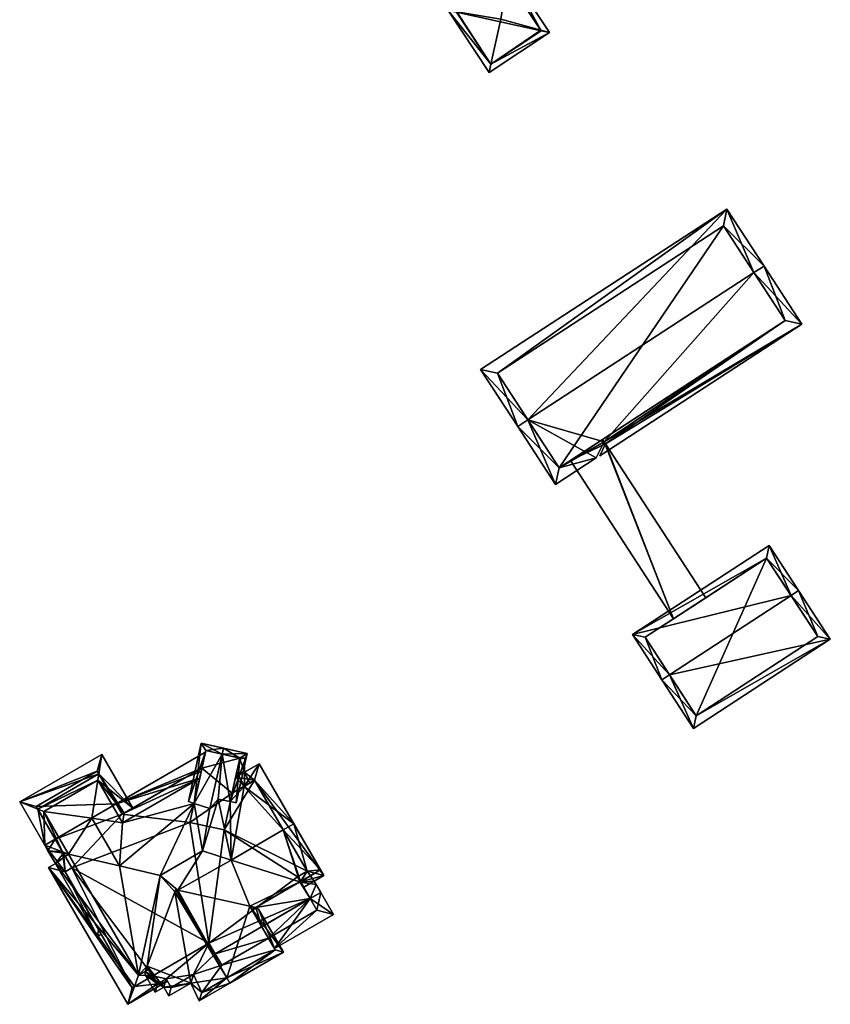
# Model space of a CAD drawing. Header units: inches. Extents: x 2685601 to 2690022, y 1235992 to 1239010.
# Tile 135 of 256: x 2685762 to 2685828, y 1238362 to 1238443. Entities that reach past the tile are written whole.
import ezdxf

# ---------------------------------------------------------------- set-up
doc = ezdxf.new("R2010")
doc.units = ezdxf.units.IN
doc.header["$MEASUREMENT"] = 0
doc.layers.add('Gebaeude Einzelhaus', color=10, linetype='Continuous')
doc.layers.add('Offenes Gebaeude', color=10, linetype='Continuous')

msp = doc.modelspace()

# ---------------------------------------------------------------- meshes
at = {"layer": 'Gebaeude Einzelhaus'}
mesh = msp.add_polyface(dxfattribs=at)
corners = [(2685804.455, 1238442.184, 411.267), (2685801.816, 1238447.093, 410.763), (2685801.698, 1238446.365, 411.267), (2685805.186, 1238441.982, 410.763), (2685801.168, 1238443.091, 413.531), (2685800.36, 1238439.399, 411.204), (2685800.207, 1238438.699, 410.763), (2685797.563, 1238443.69, 411.227), (2685796.837, 1238443.81, 410.763), (2685804.494, 1238442.124, 411.204), (2685801.674, 1238446.401, 411.226), (2685800.349, 1238439.392, 411.193), (2685797.53, 1238443.668, 411.193), (2685801.674, 1238446.401, 404.594), (2685804.494, 1238442.124, 404.594), (2685797.53, 1238443.668, 404.594), (2685800.349, 1238439.392, 404.594)]
mesh.append_faces([[corners[k] for k in face] for face in [(11, 5, 6), (12, 11, 8), (7, 12, 8), (8, 11, 6), (10, 7, 1), (2, 10, 1), (0, 2, 1), (1, 7, 8), (3, 5, 9), (9, 0, 3), (6, 5, 3), (3, 0, 1), (7, 5, 4), (7, 8, 5), (5, 8, 6), (2, 7, 4), (2, 1, 7), (7, 1, 8), (5, 0, 4), (6, 3, 5), (5, 3, 0), (0, 2, 4), (3, 1, 0), (0, 1, 2)]], dxfattribs={"color": 13})
mesh.append_faces([[corners[k] for k in face] for face in [(14, 16, 15), (14, 15, 13), (11, 16, 14), (11, 14, 5), (5, 14, 9), (15, 16, 11), (12, 15, 11), (13, 15, 12), (7, 13, 12), (10, 13, 7), (0, 10, 2), (14, 13, 9), (9, 13, 10), (9, 10, 0)]], dxfattribs={"color": 41})
mesh = msp.add_polyface(dxfattribs=at)
corners = [(2685803.401, 1238410.139, 413.009), (2685809.027, 1238407.011, 410.166), (2685809.67, 1238408.335, 410.544), (2685805.671, 1238404.824, 410.166), (2685825.931, 1238418.026, 410.166), (2685809.779, 1238408.167, 410.445), (2685821.986, 1238422.249, 413.009), (2685809.306, 1238407.193, 410.166), (2685822.824, 1238422.795, 413.009), (2685802.564, 1238409.593, 413.009), (2685819.771, 1238427.479, 410.165), (2685799.511, 1238414.276, 410.166), (2685805.963, 1238406.208, 410.665), (2685824.548, 1238418.318, 410.665), (2685819.48, 1238426.095, 410.674), (2685800.895, 1238413.985, 410.673), (2685819.48, 1238426.095, 403.259), (2685824.548, 1238418.318, 403.259), (2685800.895, 1238413.985, 403.259), (2685805.963, 1238406.208, 403.259), (2685806.892, 1238406.813, 409.496), (2685809.538, 1238408.537, 410.544), (2685806.892, 1238406.813, 409.596), (2685809.538, 1238408.537, 410.445)]
mesh.append_faces([[corners[k] for k in face] for face in [(10, 15, 11), (11, 15, 9), (9, 15, 0), (8, 14, 10), (10, 14, 15), (8, 6, 14), (5, 4, 7), (2, 13, 5), (5, 13, 4), (4, 13, 8), (8, 13, 6), (3, 12, 1), (1, 12, 2), (2, 12, 13), (3, 9, 12), (12, 9, 0), (0, 11, 9), (8, 10, 6), (6, 10, 0), (0, 10, 11), (3, 0, 9), (6, 4, 8), (4, 5, 7), (0, 2, 6), (6, 2, 4), (4, 2, 5), (3, 1, 0), (0, 1, 2)]], dxfattribs={"color": 13})
mesh.append_faces([[corners[k] for k in face] for face in [(16, 19, 18), (17, 19, 16), (13, 21, 23), (23, 17, 13), (20, 19, 23), (23, 19, 17), (21, 12, 22), (22, 12, 20), (12, 21, 13), (20, 12, 19), (12, 18, 19), (0, 15, 12), (12, 15, 18), (15, 16, 18), (15, 14, 16), (6, 13, 14), (14, 13, 16), (16, 13, 17)]], dxfattribs={"color": 41})
mesh = msp.add_polyface(dxfattribs=at)
corners = [(2685825.042, 1238395.695, 412.44), (2685828.274, 1238392.11, 410.924), (2685825.67, 1238396.104, 412.44), (2685815.051, 1238389.183, 412.44), (2685817.025, 1238384.78, 410.924), (2685814.423, 1238388.774, 412.44), (2685823.25, 1238399.819, 410.923), (2685812.001, 1238392.489, 410.923), (2685827.236, 1238392.329, 411.162), (2685817.244, 1238385.818, 411.162), (2685823.031, 1238398.781, 411.18), (2685813.039, 1238392.27, 411.18), (2685827.236, 1238392.329, 403.259), (2685823.031, 1238398.781, 403.259), (2685818.023, 1238395.518, 410.545), (2685815.377, 1238393.793, 409.496), (2685813.039, 1238392.27, 403.259), (2685815.377, 1238393.793, 409.596), (2685818.023, 1238395.518, 410.445), (2685817.244, 1238385.818, 403.259)]
mesh.append_faces([[corners[k] for k in face] for face in [(3, 9, 5), (11, 3, 5), (5, 9, 4), (10, 11, 7), (7, 11, 5), (6, 10, 7), (0, 10, 2), (8, 0, 2), (2, 10, 6), (1, 9, 8), (4, 9, 1), (1, 8, 2), (0, 7, 3), (3, 7, 5), (2, 6, 0), (0, 6, 7), (4, 3, 5), (4, 1, 3), (3, 1, 0), (0, 1, 2)]], dxfattribs={"color": 13})
mesh.append_faces([[corners[k] for k in face] for face in [(13, 19, 16), (12, 19, 13), (8, 9, 12), (12, 9, 19), (3, 19, 9), (3, 16, 19), (3, 11, 16), (18, 13, 15), (15, 13, 16), (14, 10, 18), (18, 10, 13), (17, 11, 14), (11, 17, 15), (11, 15, 16), (14, 11, 10), (0, 13, 10), (0, 12, 13), (0, 8, 12)]], dxfattribs={"color": 41})
mesh = msp.add_polyface(dxfattribs=at)
corners = [(2685778.247, 1238382.666, 423.838), (2685777.254, 1238378.179, 423.838), (2685777.925, 1238378.962, 423.389), (2685778.921, 1238378.759, 422.451), (2685780.31, 1238382.721, 421.989), (2685779.411, 1238378.659, 421.989), (2685778.355, 1238383.154, 423.838), (2685775.949, 1238378.613, 422.484), (2685776.531, 1238383.558, 421.989), (2685775.473, 1238378.771, 421.989), (2685779.714, 1238382.341, 422.451), (2685776.911, 1238382.961, 422.484), (2685779.714, 1238382.341, 420.001), (2685776.911, 1238382.961, 406.981), (2685779.714, 1238382.341, 406.981), (2685776.59, 1238381.508, 420.045), (2685776.527, 1238381.227, 420.174), (2685776.408, 1238380.687, 420.424), (2685776.59, 1238381.508, 406.981), (2685779.072, 1238379.439, 421.869), (2685779.072, 1238379.439, 420.465), (2685779.072, 1238379.439, 406.981), (2685778.406, 1238376.431, 406.981), (2685775.604, 1238377.051, 406.981)]
mesh.append_faces([[corners[k] for k in face] for face in [(6, 11, 8), (8, 11, 9), (9, 11, 7), (6, 0, 11), (5, 10, 4), (4, 10, 6), (6, 10, 0), (5, 3, 10), (0, 7, 1), (6, 8, 0), (0, 8, 7), (7, 8, 9), (0, 4, 6), (0, 3, 4), (4, 3, 5), (0, 2, 3), (0, 1, 2)]], dxfattribs={"color": 13})
mesh.append_faces([[corners[k] for k in face] for face in [(21, 18, 14), (14, 18, 13), (21, 23, 18), (21, 22, 23), (12, 21, 14), (12, 20, 21), (12, 19, 20), (12, 10, 19), (19, 10, 3), (15, 13, 18), (7, 11, 17), (17, 11, 16), (16, 11, 15), (15, 11, 13), (11, 12, 13), (13, 12, 14), (11, 10, 12), (11, 0, 10)]], dxfattribs={"color": 41})
mesh = msp.add_polyface(dxfattribs=at)
corners = [(2685769.539, 1238378.581, 406.981), (2685762.968, 1238378.363, 406.981), (2685767.985, 1238381.268, 406.981), (2685764.523, 1238375.677, 406.981), (2685762.968, 1238378.363, 420.024), (2685764.523, 1238375.677, 419.43), (2685763.099, 1238378.137, 420.179), (2685765.135, 1238374.621, 420.179), (2685767.985, 1238381.268, 420.023), (2685770.04, 1238377.716, 406.981), (2685765.899, 1238373.301, 406.981), (2685761.601, 1238378.728, 419.43), (2685768.349, 1238382.634, 419.43), (2685768.116, 1238381.042, 420.178), (2685763.658, 1238375.176, 419.43), (2685769.801, 1238373.465, 424.293), (2685767.523, 1238377.401, 424.293), (2685765.618, 1238374.44, 420.424), (2685763.589, 1238377.944, 420.424), (2685768.039, 1238380.52, 420.424), (2685763.921, 1238374.72, 419.754)]
mesh.append_faces([[corners[k] for k in face] for face in [(11, 4, 6), (12, 8, 11), (11, 8, 4), (12, 13, 8), (11, 6, 14), (14, 6, 7), (15, 16, 17), (17, 16, 18), (19, 18, 16), (13, 6, 19), (19, 6, 18), (12, 11, 13), (13, 11, 6), (14, 6, 11), (14, 18, 6), (14, 7, 18), (18, 7, 17), (7, 20, 5), (5, 20, 14), (20, 5, 14), (20, 7, 5)]], dxfattribs={"color": 13})
mesh.append_faces([[corners[k] for k in face] for face in [(0, 1, 2), (0, 3, 1), (4, 5, 6), (6, 5, 7), (4, 1, 5), (5, 1, 3), (4, 8, 1), (1, 8, 2), (9, 3, 0), (9, 10, 3), (10, 5, 3)]], dxfattribs={"color": 41})
mesh = msp.add_polyface(dxfattribs=at)
corners = [(2685770.04, 1238377.716, 420.179), (2685769.539, 1238378.581, 419.43), (2685768.116, 1238381.042, 420.178), (2685767.985, 1238381.268, 420.023), (2685767.985, 1238381.268, 406.981), (2685769.539, 1238378.581, 406.981), (2685770.04, 1238377.716, 420.044), (2685770.197, 1238377.807, 420.044), (2685775.604, 1238377.051, 406.981), (2685770.04, 1238377.716, 406.981), (2685776.59, 1238381.508, 406.981), (2685765.899, 1238373.301, 406.981), (2685768.349, 1238382.634, 419.43), (2685770.906, 1238378.217, 419.43), (2685769.801, 1238373.465, 424.293), (2685770.068, 1238377.016, 420.424), (2685767.523, 1238377.401, 424.293), (2685768.039, 1238380.52, 420.424), (2685776.59, 1238381.508, 420.045), (2685776.834, 1238382.805, 419.43), (2685773.155, 1238372.684, 427.394), (2685775.949, 1238378.613, 422.484), (2685769.801, 1238373.465, 424.292), (2685776.408, 1238380.687, 420.424), (2685776.527, 1238381.227, 420.174)]
mesh.append_faces([[corners[k] for k in face] for face in [(2, 7, 0), (12, 13, 2), (2, 13, 7), (14, 15, 16), (16, 15, 17), (7, 17, 15), (7, 13, 17), (17, 13, 2), (2, 13, 12), (7, 1, 18), (18, 1, 19), (7, 6, 1), (20, 21, 22), (22, 21, 15), (15, 21, 23), (1, 23, 24), (6, 7, 1), (1, 7, 23), (23, 7, 15), (19, 1, 18), (18, 1, 24)]], dxfattribs={"color": 13})
mesh.append_faces([[corners[k] for k in face] for face in [(0, 1, 2), (2, 1, 3), (3, 1, 4), (4, 1, 5), (0, 6, 1), (7, 6, 0), (8, 9, 10), (8, 11, 9), (6, 9, 1), (1, 9, 5), (10, 9, 7), (7, 9, 6)]], dxfattribs={"color": 41})
mesh = msp.add_polyface(dxfattribs=at)
corners = [(2685780.923, 1238380.51, 406.981), (2685778.406, 1238376.431, 406.981), (2685779.072, 1238379.439, 406.981), (2685776.59, 1238381.508, 406.981), (2685770.197, 1238377.807, 420.044), (2685776.59, 1238381.508, 420.045), (2685780.055, 1238380.008, 420.465), (2685779.072, 1238379.439, 420.465), (2685779.072, 1238379.439, 421.869), (2685780.923, 1238380.51, 419.936), (2685780.084, 1238380.025, 420.424), (2685780.536, 1238380.286, 420.161), (2685779.365, 1238380.764, 419.43), (2685780.923, 1238380.51, 420.465), (2685779.446, 1238381.128, 420.424), (2685776.834, 1238382.805, 419.43), (2685776.875, 1238382.799, 419.446), (2685780.115, 1238382.341, 419.825), (2685779.714, 1238382.341, 420.001), (2685779.016, 1238382.496, 420.266), (2685779.697, 1238382.265, 420.027), (2685780.085, 1238381.18, 420.132), (2685773.155, 1238372.684, 427.394), (2685776.644, 1238374.703, 427.394), (2685775.949, 1238378.613, 422.484), (2685777.254, 1238378.179, 423.838), (2685777.925, 1238378.962, 423.389), (2685778.997, 1238373.953, 425.343), (2685778.921, 1238378.759, 422.451)]
mesh.append_faces([[corners[k] for k in face] for face in [(12, 6, 7), (12, 13, 6), (12, 7, 6), (14, 6, 8), (14, 10, 6), (5, 15, 16), (17, 18, 19), (17, 20, 18), (21, 20, 17), (21, 14, 20), (21, 10, 14), (22, 23, 24), (24, 23, 25), (25, 23, 26), (8, 6, 14), (14, 6, 10), (27, 26, 23), (8, 28, 6), (6, 28, 27), (27, 28, 26), (15, 5, 16), (20, 17, 18), (18, 17, 19), (10, 21, 14), (14, 21, 20), (20, 21, 17)]], dxfattribs={"color": 13})
mesh.append_faces([[corners[k] for k in face] for face in [(0, 1, 2), (3, 4, 5), (6, 7, 8), (7, 9, 2), (6, 10, 7), (7, 10, 11)]], dxfattribs={"color": 41})
mesh = msp.add_polyface(dxfattribs=at)
corners = [(2685780.923, 1238380.51, 420.465), (2685780.084, 1238380.025, 420.424), (2685780.055, 1238380.008, 420.465), (2685780.536, 1238380.286, 420.161), (2685780.923, 1238380.51, 419.936), (2685785.253, 1238373.031, 420.931), (2685783.283, 1238376.434, 425.343), (2685785.253, 1238373.031, 419.935), (2685785.253, 1238373.031, 406.981), (2685778.406, 1238376.431, 406.981), (2685780.923, 1238380.51, 406.981), (2685784.46, 1238372.574, 406.981), (2685779.072, 1238379.439, 406.981), (2685779.072, 1238379.439, 420.465), (2685784.148, 1238376.935, 425.343), (2685781.286, 1238381.876, 419.43), (2685779.365, 1238380.764, 419.43), (2685786.344, 1238373.14, 420.424), (2685778.997, 1238373.953, 425.343), (2685784.641, 1238372.154, 420.424), (2685780.085, 1238381.18, 420.132), (2685786.618, 1238372.669, 419.43)]
mesh.append_faces([[corners[k] for k in face] for face in [(14, 0, 15), (15, 0, 16), (14, 6, 0), (17, 5, 14), (14, 5, 6), (16, 2, 15), (15, 2, 14), (14, 2, 6), (6, 2, 18), (19, 6, 18), (17, 14, 6), (20, 3, 1), (21, 4, 15), (15, 4, 20), (20, 4, 3), (21, 7, 4), (1, 3, 20), (4, 20, 3), (4, 15, 20), (7, 21, 4), (4, 21, 15)]], dxfattribs={"color": 13})
mesh.append_faces([[corners[k] for k in face] for face in [(0, 1, 2), (0, 3, 1), (0, 4, 3), (5, 0, 6), (5, 7, 0), (0, 7, 4), (8, 9, 10), (8, 11, 9), (12, 4, 10), (13, 3, 4), (7, 10, 4), (7, 8, 10)]], dxfattribs={"color": 41})
mesh = msp.add_polyface(dxfattribs=at)
corners = [(2685765.899, 1238373.301, 406.981), (2685770.856, 1238363.458, 406.981), (2685765.344, 1238372.979, 406.981), (2685772.54, 1238364.433, 406.981), (2685775.604, 1238377.051, 406.981), (2685777.166, 1238367.111, 406.981), (2685770.856, 1238363.458, 419.935), (2685772.54, 1238364.433, 420.045), (2685771.044, 1238363.567, 420.045), (2685765.344, 1238372.979, 419.699), (2685765.344, 1238372.979, 419.935), (2685765.899, 1238373.301, 420.179), (2685765.899, 1238373.301, 420.258), (2685765.135, 1238374.621, 420.179), (2685765.199, 1238374.509, 420.258), (2685764.523, 1238375.677, 419.43), (2685763.658, 1238375.176, 419.43), (2685768.004, 1238367.67, 419.43), (2685768.087, 1238368.24, 419.698), (2685768.314, 1238367.849, 419.43), (2685765.618, 1238374.44, 420.424), (2685765.616, 1238374.44, 420.423), (2685770.493, 1238362.091, 419.43), (2685772.929, 1238363.761, 419.568), (2685773.756, 1238363.98, 419.43), (2685773.643, 1238364.174, 419.568), (2685763.978, 1238373.344, 419.43), (2685764.533, 1238373.665, 419.754), (2685763.921, 1238374.72, 419.754), (2685769.801, 1238373.465, 424.292), (2685771.384, 1238364.479, 420.424), (2685773.155, 1238372.684, 427.394), (2685772.086, 1238365.218, 420.747), (2685771.928, 1238364.794, 420.424), (2685772.23, 1238364.969, 420.424), (2685774.601, 1238371.475, 425.408), (2685774.359, 1238371.335, 425.408)]
mesh.append_faces([[corners[k] for k in face] for face in [(16, 9, 17), (17, 9, 18), (16, 13, 9), (9, 13, 11), (17, 18, 19), (17, 19, 18), (20, 13, 21), (16, 9, 13), (13, 9, 11), (16, 17, 9), (9, 17, 18), (22, 23, 24), (24, 23, 25), (22, 8, 23), (23, 8, 7), (26, 6, 22), (22, 6, 8), (27, 10, 26), (26, 10, 6), (28, 14, 27), (27, 14, 10), (10, 14, 12), (13, 14, 28), (29, 30, 31), (29, 20, 30), (32, 33, 34), (32, 30, 33), (35, 31, 36), (36, 31, 32), (32, 31, 30), (33, 7, 34), (23, 24, 25), (23, 22, 24), (7, 8, 23), (23, 8, 22), (33, 30, 7), (7, 30, 8), (27, 14, 28), (27, 21, 14), (27, 20, 21), (26, 30, 27), (27, 30, 20), (26, 8, 30), (26, 22, 8), (21, 13, 14), (14, 13, 28)]], dxfattribs={"color": 13})
mesh.append_faces([[corners[k] for k in face] for face in [(0, 1, 2), (0, 3, 1), (4, 5, 0), (0, 5, 3), (6, 7, 8), (1, 3, 6), (6, 3, 7), (9, 6, 10), (9, 1, 6), (9, 2, 1), (11, 10, 12), (11, 9, 10), (11, 0, 9), (9, 0, 2), (13, 11, 14), (14, 11, 12), (13, 15, 11), (11, 15, 0)]], dxfattribs={"color": 41})
mesh = msp.add_polyface(dxfattribs=at)
corners = [(2685782.062, 1238367.532, 406.981), (2685785.498, 1238370.778, 406.981), (2685786.043, 1238369.836, 406.981), (2685777.668, 1238366.246, 406.981), (2685778.214, 1238365.304, 406.981), (2685786.043, 1238369.836, 418.761), (2685782.062, 1238367.532, 418.761), (2685784.46, 1238372.574, 420.933), (2685784.46, 1238372.574, 420.397), (2685785.253, 1238373.031, 420.931), (2685784.695, 1238372.168, 420.397), (2685784.687, 1238372.181, 420.424), (2685778.406, 1238376.431, 406.981), (2685777.166, 1238367.111, 406.981), (2685775.604, 1238377.051, 406.981), (2685777.668, 1238366.245, 406.981), (2685784.46, 1238372.574, 406.981), (2685785.253, 1238373.031, 419.935), (2685782.563, 1238366.666, 418.147), (2685785.498, 1238370.778, 419.43), (2685781.517, 1238368.474, 419.43), (2685786.344, 1238373.14, 420.424), (2685783.283, 1238376.434, 425.343), (2685784.641, 1238372.154, 420.424), (2685781.02, 1238370.057, 420.424), (2685780.538, 1238370.164, 420.798), (2685780.705, 1238369.875, 420.424), (2685774.601, 1238371.475, 425.408), (2685776.644, 1238374.703, 427.394), (2685773.155, 1238372.684, 427.394), (2685778.997, 1238373.953, 425.343), (2685784.709, 1238372.143, 420.397)]
mesh.append_faces([[corners[k] for k in face] for face in [(5, 18, 6), (6, 19, 20), (6, 18, 19), (9, 11, 7), (21, 22, 11), (11, 22, 23), (23, 10, 11), (8, 17, 10), (24, 25, 26), (27, 28, 29), (25, 30, 27), (27, 30, 28), (24, 23, 25), (25, 23, 30), (19, 24, 20), (20, 24, 26), (19, 23, 24), (31, 10, 23), (10, 17, 8)]], dxfattribs={"color": 13})
mesh.append_faces([[corners[k] for k in face] for face in [(0, 1, 2), (0, 3, 1), (0, 4, 3), (2, 5, 0), (0, 5, 6), (7, 8, 9), (10, 8, 11), (11, 8, 7), (12, 13, 14), (13, 1, 15), (12, 16, 13), (13, 16, 1), (8, 16, 17)]], dxfattribs={"color": 41})
mesh = msp.add_polyface(dxfattribs=at)
corners = [(2685785.498, 1238370.778, 419.43), (2685786.043, 1238369.836, 418.761), (2685785.498, 1238370.778, 406.981), (2685786.043, 1238369.836, 406.981), (2685785.253, 1238373.031, 420.931), (2685784.46, 1238372.574, 420.397), (2685785.253, 1238373.031, 419.935), (2685784.46, 1238372.574, 406.981), (2685785.253, 1238373.031, 406.981), (2685784.695, 1238372.168, 420.397), (2685784.709, 1238372.143, 420.397), (2685787.409, 1238369.471, 418.147), (2685782.563, 1238366.666, 418.147), (2685786.363, 1238371.279, 419.43), (2685786.344, 1238373.14, 420.424), (2685784.687, 1238372.181, 420.424), (2685786.618, 1238372.669, 419.43), (2685784.96, 1238371.709, 419.43), (2685785.988, 1238371.931, 419.893), (2685785.826, 1238372.21, 419.893), (2685784.641, 1238372.154, 420.424)]
mesh.append_faces([[corners[k] for k in face] for face in [(1, 11, 12), (1, 13, 11), (1, 0, 13), (0, 11, 13), (0, 12, 11), (14, 15, 4), (9, 16, 17), (9, 14, 16), (9, 15, 14), (15, 9, 14), (14, 9, 16), (16, 9, 17), (0, 18, 13), (0, 10, 18), (10, 19, 18), (9, 6, 10), (10, 6, 19), (19, 6, 16), (10, 0, 18), (18, 0, 13), (10, 20, 0), (10, 6, 9), (10, 19, 6), (6, 19, 16), (10, 18, 19)]], dxfattribs={"color": 13})
mesh.append_faces([[corners[k] for k in face] for face in [(0, 1, 2), (2, 1, 3), (4, 5, 6), (6, 7, 8), (0, 9, 10), (0, 5, 9), (0, 7, 5), (0, 2, 7)]], dxfattribs={"color": 41})
mesh = msp.add_polyface(dxfattribs=at)
corners = [(2685773.461, 1238363.491, 421.048), (2685771.912, 1238364.519, 420.284), (2685772.746, 1238363.078, 420.284), (2685771.928, 1238364.794, 420.424), (2685775.665, 1238363.831, 422.973), (2685773.868, 1238362.791, 421.048), (2685772.086, 1238365.218, 420.747), (2685778.626, 1238364.258, 425.544), (2685776.356, 1238362.366, 422.847), (2685774.359, 1238371.335, 425.408), (2685778.876, 1238363.825, 425.544), (2685774.486, 1238371.408, 425.544), (2685774.426, 1238371.513, 425.544), (2685780.538, 1238370.164, 420.798), (2685783.303, 1238366.388, 420.284), (2685781.253, 1238369.927, 420.284), (2685781.02, 1238370.057, 420.424), (2685774.601, 1238371.475, 425.408), (2685782.619, 1238366.57, 420.798), (2685773.643, 1238364.174, 421.511), (2685774.049, 1238363.474, 421.511), (2685772.929, 1238363.761, 420.747), (2685775.885, 1238364.536, 423.476), (2685776.576, 1238363.071, 423.351), (2685782.062, 1238367.532, 418.761), (2685782.619, 1238366.57, 406.981), (2685781.517, 1238368.474, 419.43), (2685780.705, 1238369.875, 420.424), (2685782.062, 1238367.532, 406.981), (2685772.23, 1238364.969, 420.424), (2685772.54, 1238364.433, 420.045), (2685772.929, 1238363.761, 419.568), (2685772.54, 1238364.433, 406.981), (2685772.929, 1238363.761, 406.981), (2685773.643, 1238364.174, 419.568), (2685773.643, 1238364.174, 406.981), (2685774.049, 1238363.474, 406.981), (2685775.885, 1238364.536, 406.981), (2685776.576, 1238363.071, 406.981), (2685777.166, 1238367.111, 406.981), (2685777.668, 1238366.246, 406.981), (2685778.214, 1238365.304, 406.981)]
mesh.append_faces([[corners[k] for k in face] for face in [(21, 3, 6), (21, 1, 3), (21, 2, 1), (21, 0, 2), (4, 23, 8), (8, 23, 10), (10, 23, 7), (4, 22, 23), (0, 20, 5), (5, 20, 4), (4, 20, 22), (21, 19, 0), (0, 19, 20), (11, 9, 12), (11, 12, 17), (15, 13, 16), (10, 18, 14), (14, 18, 15), (15, 18, 13), (10, 7, 18), (7, 17, 11), (11, 17, 12), (7, 13, 17), (13, 15, 16), (10, 14, 7), (7, 14, 13), (13, 14, 15), (9, 11, 12), (9, 7, 11), (7, 8, 10), (6, 4, 9), (9, 4, 7), (7, 4, 8), (3, 0, 6), (6, 0, 4), (4, 0, 5), (3, 1, 0), (0, 1, 2)]], dxfattribs={"color": 13})
mesh.append_faces([[corners[k] for k in face] for face in [(35, 37, 36), (37, 41, 38), (38, 41, 25), (25, 41, 28), (37, 40, 41), (35, 39, 37), (37, 39, 40), (33, 32, 35), (35, 32, 39), (18, 38, 25), (18, 23, 38), (18, 7, 23), (23, 37, 38), (23, 22, 37), (22, 20, 37), (37, 20, 36), (34, 20, 19), (34, 36, 20), (34, 35, 36), (34, 33, 35), (34, 31, 33), (34, 21, 31), (34, 19, 21), (31, 32, 33), (31, 30, 32), (31, 21, 30), (30, 21, 29), (29, 21, 6), (11, 17, 9), (24, 25, 28), (13, 18, 27), (27, 18, 26), (26, 18, 24), (24, 18, 25)]], dxfattribs={"color": 41})
at = {"layer": 'Offenes Gebaeude'}
mesh = msp.add_polyface(dxfattribs=at)
corners = [(2685815.377, 1238393.793, 409.596), (2685818.023, 1238395.518, 410.545), (2685809.67, 1238408.335, 410.544), (2685806.892, 1238406.813, 409.596), (2685809.538, 1238408.537, 410.544), (2685809.538, 1238408.537, 410.445), (2685809.779, 1238408.167, 410.445), (2685818.023, 1238395.518, 410.445), (2685806.892, 1238406.813, 409.496), (2685815.377, 1238393.793, 409.496)]
mesh.append_faces([[corners[k] for k in face] for face in [(0, 2, 3), (3, 2, 4), (0, 1, 2)]], dxfattribs={"color": 13})
mesh.append_faces([[corners[k] for k in face] for face in [(6, 8, 5), (6, 9, 8), (6, 7, 9), (9, 0, 8), (8, 0, 3), (6, 1, 7), (6, 2, 1), (6, 5, 2), (2, 5, 4)]], dxfattribs={"color": 41})

doc.saveas('drawing.dxf')
